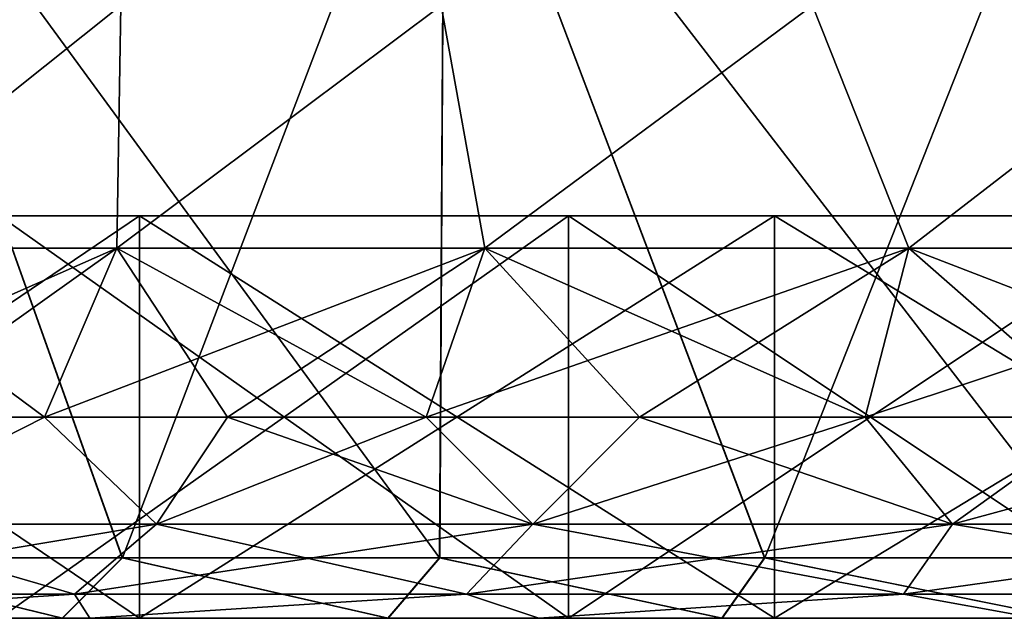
# Model space of a CAD drawing. Header units: millimetres. Extents: x -178 to 325, y 0 to 197.
# Tile 125 of 256: x 139.6 to 144.49, y 0 to 2.97. Entities that reach past the tile are written whole.
import ezdxf

# ---------------------------------------------------------------- set-up
doc = ezdxf.new("R2010")
doc.units = ezdxf.units.MM
doc.header["$LTSCALE"] = 52.148148
for name, color, linetype in [('5936', 7, 'CONTINUOUS'), ('5942', 7, 'CONTINUOUS'), ('5944', 7, 'CONTINUOUS'), ('5949', 7, 'CONTINUOUS'), ('5950', 7, 'CONTINUOUS'), ('5951', 7, 'CONTINUOUS'), ('5952', 7, 'CONTINUOUS'), ('5953', 7, 'CONTINUOUS'), ('5954', 7, 'CONTINUOUS'), ('5955', 7, 'CONTINUOUS'), ('5956', 7, 'CONTINUOUS'), ('5957', 7, 'CONTINUOUS'), ('5958', 7, 'CONTINUOUS'), ('5959', 7, 'CONTINUOUS'), ('5960', 7, 'CONTINUOUS'), ('5963', 7, 'CONTINUOUS'), ('5964', 7, 'CONTINUOUS')]:
    doc.layers.add(name, color=color, linetype=linetype)

msp = doc.modelspace()

# ---------------------------------------------------------------- linework, layer by layer
at = {"layer": '5936', "linetype": 'CONTINUOUS'}
for points in [[(137.2411, 0, 19.8537), (140.196, 0, 21.4672), (136.7416, 0, 20.5429), (137.2411, 0, 19.8537)], [(136.7416, 0, 20.5429), (140.196, 0, 21.4672), (138.2483, 0, 21.4405), (136.7416, 0, 20.5429)], [(140.196, 0, -21.4672), (137.2411, 0, -19.8537), (138.2492, 0, -21.441), (140.196, 0, -21.4672)], [(138.2483, 0, 21.4405), (140.196, 0, 21.4672), (139.812, 0, 22.2261), (138.2483, 0, 21.4405)], [(139.8129, 0, -22.2265), (140.196, 0, -21.4672), (138.2492, 0, -21.441), (139.8129, 0, -22.2265)], [(140.196, 0, 21.4672), (143.3513, 0, 22.6441), (139.812, 0, 22.2261), (140.196, 0, 21.4672)], [(139.812, 0, 22.2261), (143.3513, 0, 22.6441), (141.4304, 0, 22.899), (139.812, 0, 22.2261)], [(143.3513, 0, -22.6441), (140.196, 0, -21.4672), (139.8129, 0, -22.2265), (143.3513, 0, -22.6441)], [(141.4314, 0, -22.8993), (143.3513, 0, -22.6441), (139.8129, 0, -22.2265), (141.4314, 0, -22.8993)], [(143.3513, 0, 22.6441), (146.6413, 0, 23.3597), (141.4304, 0, 22.899), (143.3513, 0, 22.6441)], [(141.4304, 0, 22.899), (146.6413, 0, 23.3597), (143.09, 0, 23.453), (141.4304, 0, 22.899)], [(146.6413, 0, -23.3597), (143.3513, 0, -22.6441), (141.4314, 0, -22.8993), (146.6413, 0, -23.3597)], [(143.0909, 0, -23.4533), (146.6413, 0, -23.3597), (141.4314, 0, -22.8993), (143.0909, 0, -23.4533)], [(146.6413, 0, 23.3597), (150, 0, 23.6), (143.09, 0, 23.453), (146.6413, 0, 23.3597)], [(143.09, 0, 23.453), (150, 0, 23.6), (144.7868, 0, 23.8877), (143.09, 0, 23.453)], [(150, 0, -23.6), (146.6413, 0, -23.3597), (143.0909, 0, -23.4533), (150, 0, -23.6)], [(144.7877, 0, -23.888), (150, 0, -23.6), (143.0909, 0, -23.4533), (144.7877, 0, -23.888)]]:
    msp.add_3dface(points, dxfattribs=at)
at = {"layer": '5942', "linetype": 'CONTINUOUS'}
for points in [[(140.1112, 0.3, -22.6886), (138.5807, 0.3, -21.9582), (138.6134, 4.5, -21.9752), (140.1112, 0.3, -22.6886)], [(141.7117, 4.5, -23.321), (140.1112, 0.3, -22.6886), (138.6134, 4.5, -21.9752), (141.7117, 4.5, -23.321)], [(141.6879, 0.3, -23.3125), (140.1112, 0.3, -22.6886), (141.7117, 4.5, -23.321), (141.6879, 0.3, -23.3125)], [(143.3031, 0.3, -23.8268), (141.6879, 0.3, -23.3125), (141.7117, 4.5, -23.321), (143.3031, 0.3, -23.8268)], [(144.9645, 4.5, -24.2323), (143.3031, 0.3, -23.8268), (141.7117, 4.5, -23.321), (144.9645, 4.5, -24.2323)], [(144.9497, 0.3, -24.2293), (143.3031, 0.3, -23.8268), (144.9645, 4.5, -24.2323), (144.9497, 0.3, -24.2293)]]:
    msp.add_3dface(points, dxfattribs=at)
at = {"layer": '5944', "linetype": 'CONTINUOUS'}
for points in [[(138.5795, 0.3, 21.9576), (140.1099, 0.3, 22.6881), (138.6134, 4.5, 21.9752), (138.5795, 0.3, 21.9576)], [(140.1099, 0.3, 22.6881), (141.6866, 0.3, 23.312), (138.6134, 4.5, 21.9752), (140.1099, 0.3, 22.6881)], [(138.6134, 4.5, 21.9752), (141.6866, 0.3, 23.312), (141.7117, 4.5, 23.321), (138.6134, 4.5, 21.9752)], [(141.6866, 0.3, 23.312), (143.3018, 0.3, 23.8264), (141.7117, 4.5, 23.321), (141.6866, 0.3, 23.312)], [(143.3018, 0.3, 23.8264), (144.9483, 0.3, 24.229), (141.7117, 4.5, 23.321), (143.3018, 0.3, 23.8264)], [(141.7117, 4.5, 23.321), (144.9483, 0.3, 24.229), (144.9645, 4.5, 24.2323), (141.7117, 4.5, 23.321)]]:
    msp.add_3dface(points, dxfattribs=at)
at = {"layer": '5949', "linetype": 'CONTINUOUS'}
for points in [[(137.2411, 0, -19.8537), (140.196, 0, -21.4672), (137.2411, 2, -19.8537), (137.2411, 0, -19.8537)], [(137.2411, 2, -19.8537), (140.196, 0, -21.4672), (140.196, 2, -21.4672), (137.2411, 2, -19.8537)], [(140.196, 0, -21.4672), (143.3513, 0, -22.6441), (140.196, 2, -21.4672), (140.196, 0, -21.4672)], [(140.196, 2, -21.4672), (143.3513, 0, -22.6441), (143.3513, 2, -22.6441), (140.196, 2, -21.4672)], [(143.3513, 0, -22.6441), (146.6413, 0, -23.3597), (143.3513, 2, -22.6441), (143.3513, 0, -22.6441)], [(143.3513, 2, -22.6441), (146.6413, 0, -23.3597), (146.6413, 2, -23.3597), (143.3513, 2, -22.6441)]]:
    msp.add_3dface(points, dxfattribs=at)
at = {"layer": '5950', "linetype": 'CONTINUOUS'}
for points in [[(139.5002, 2, 18.1866), (142.3276, 2, 19.5482), (134.5451, 2, 17.8355), (139.5002, 2, 18.1866)], [(134.5451, 2, 17.8355), (142.3276, 2, 19.5482), (137.2411, 2, 19.8537), (134.5451, 2, 17.8355)], [(137.2411, 2, -19.8537), (140.196, 2, -21.4672), (145.3273, 2, -20.4735), (137.2411, 2, -19.8537)], [(139.5002, 2, -18.1866), (137.2411, 2, -19.8537), (142.3276, 2, -19.5482), (139.5002, 2, -18.1866)], [(142.3276, 2, -19.5482), (137.2411, 2, -19.8537), (145.3273, 2, -20.4735), (142.3276, 2, -19.5482)], [(145.3273, 2, 20.4735), (148.4304, 2, 20.9412), (137.2411, 2, 19.8537), (145.3273, 2, 20.4735)], [(137.2411, 2, 19.8537), (148.4304, 2, 20.9412), (140.196, 2, 21.4672), (137.2411, 2, 19.8537)], [(142.3276, 2, 19.5482), (145.3273, 2, 20.4735), (137.2411, 2, 19.8537), (142.3276, 2, 19.5482)], [(140.196, 2, -21.4672), (143.3513, 2, -22.6441), (159.804, 2, -21.4672), (140.196, 2, -21.4672)], [(140.196, 2, -21.4672), (159.804, 2, -21.4672), (151.5696, 2, -20.9412), (140.196, 2, -21.4672)], [(145.3273, 2, -20.4735), (140.196, 2, -21.4672), (148.4304, 2, -20.9412), (145.3273, 2, -20.4735)], [(148.4304, 2, -20.9412), (140.196, 2, -21.4672), (151.5696, 2, -20.9412), (148.4304, 2, -20.9412)], [(140.196, 2, 21.4672), (148.4304, 2, 20.9412), (159.804, 2, 21.4672), (140.196, 2, 21.4672)], [(143.3513, 2, 22.6441), (140.196, 2, 21.4672), (156.6487, 2, 22.6441), (143.3513, 2, 22.6441)], [(156.6487, 2, 22.6441), (140.196, 2, 21.4672), (159.804, 2, 21.4672), (156.6487, 2, 22.6441)], [(143.3513, 2, -22.6441), (146.6413, 2, -23.3597), (156.6487, 2, -22.6441), (143.3513, 2, -22.6441)], [(143.3513, 2, -22.6441), (156.6487, 2, -22.6441), (159.804, 2, -21.4672), (143.3513, 2, -22.6441)], [(146.6413, 2, 23.3597), (143.3513, 2, 22.6441), (153.3587, 2, 23.3597), (146.6413, 2, 23.3597)], [(153.3587, 2, 23.3597), (143.3513, 2, 22.6441), (156.6487, 2, 22.6441), (153.3587, 2, 23.3597)]]:
    msp.add_3dface(points, dxfattribs=at)
at = {"layer": '5951', "linetype": 'CONTINUOUS'}
for points in [[(139.5002, 2, -18.1866), (142.3276, 2, -19.5482), (139.5002, 0, -18.1866), (139.5002, 2, -18.1866)], [(139.5002, 0, -18.1866), (142.3276, 2, -19.5482), (142.3276, 0, -19.5482), (139.5002, 0, -18.1866)], [(142.3276, 2, -19.5482), (145.3273, 2, -20.4735), (142.3276, 0, -19.5482), (142.3276, 2, -19.5482)], [(142.3276, 0, -19.5482), (145.3273, 2, -20.4735), (145.3273, 0, -20.4735), (142.3276, 0, -19.5482)]]:
    msp.add_3dface(points, dxfattribs=at)
at = {"layer": '5952', "linetype": 'CONTINUOUS'}
for points in [[(132.6489, 0, -11.8295), (134.6061, 0, -14.2837), (139.9485, 0, -11.9781), (132.6489, 0, -11.8295)], [(138.021, 0, -10.0502), (132.6489, 0, -11.8295), (139.9485, 0, -11.9781), (138.021, 0, -10.0502)], [(134.6061, 0, 14.2837), (132.6489, 0, 11.8295), (142.1807, 0, 13.5413), (134.6061, 0, 14.2837)], [(142.1807, 0, 13.5413), (132.6489, 0, 11.8295), (139.9485, 0, 11.9781), (142.1807, 0, 13.5413)], [(139.9485, 0, 11.9781), (132.6489, 0, 11.8295), (138.021, 0, 10.0502), (139.9485, 0, 11.9781)], [(134.6061, 0, -14.2837), (136.9065, 0, -16.4183), (144.6505, 0, -14.6932), (134.6061, 0, -14.2837)], [(139.9485, 0, -11.9781), (134.6061, 0, -14.2837), (142.1807, 0, -13.5413), (139.9485, 0, -11.9781)], [(142.1807, 0, -13.5413), (134.6061, 0, -14.2837), (144.6505, 0, -14.6932), (142.1807, 0, -13.5413)], [(136.9065, 0, 16.4183), (134.6061, 0, 14.2837), (147.2838, 0, 15.3989), (136.9065, 0, 16.4183)], [(147.2838, 0, 15.3989), (134.6061, 0, 14.2837), (144.6505, 0, 14.6932), (147.2838, 0, 15.3989)], [(144.6505, 0, 14.6932), (134.6061, 0, 14.2837), (142.1807, 0, 13.5413), (144.6505, 0, 14.6932)], [(136.9065, 0, -16.4183), (139.5002, 0, -18.1866), (163.0935, 0, -16.4183), (136.9065, 0, -16.4183)], [(136.9065, 0, -16.4183), (163.0935, 0, -16.4183), (150, 0, -15.6366), (136.9065, 0, -16.4183)], [(144.6505, 0, -14.6932), (136.9065, 0, -16.4183), (147.2838, 0, -15.3989), (144.6505, 0, -14.6932)], [(147.2838, 0, -15.3989), (136.9065, 0, -16.4183), (150, 0, -15.6366), (147.2838, 0, -15.3989)], [(139.5002, 0, 18.1866), (136.9065, 0, 16.4183), (160.4998, 0, 18.1866), (139.5002, 0, 18.1866)], [(160.4998, 0, 18.1866), (136.9065, 0, 16.4183), (163.0935, 0, 16.4183), (160.4998, 0, 18.1866)], [(163.0935, 0, 16.4183), (136.9065, 0, 16.4183), (150, 0, 15.6366), (163.0935, 0, 16.4183)], [(150, 0, 15.6366), (136.9065, 0, 16.4183), (147.2838, 0, 15.3989), (150, 0, 15.6366)], [(139.5002, 0, -18.1866), (142.3276, 0, -19.5482), (160.4998, 0, -18.1866), (139.5002, 0, -18.1866)], [(139.5002, 0, -18.1866), (160.4998, 0, -18.1866), (163.0935, 0, -16.4183), (139.5002, 0, -18.1866)], [(142.3276, 0, 19.5482), (139.5002, 0, 18.1866), (157.6724, 0, 19.5482), (142.3276, 0, 19.5482)], [(157.6724, 0, 19.5482), (139.5002, 0, 18.1866), (160.4998, 0, 18.1866), (157.6724, 0, 19.5482)], [(142.3276, 0, -19.5482), (145.3273, 0, -20.4735), (157.6724, 0, -19.5482), (142.3276, 0, -19.5482)], [(142.3276, 0, -19.5482), (157.6724, 0, -19.5482), (160.4998, 0, -18.1866), (142.3276, 0, -19.5482)], [(145.3273, 0, 20.4735), (142.3276, 0, 19.5482), (154.6727, 0, 20.4735), (145.3273, 0, 20.4735)], [(154.6727, 0, 20.4735), (142.3276, 0, 19.5482), (157.6724, 0, 19.5482), (154.6727, 0, 20.4735)]]:
    msp.add_3dface(points, dxfattribs=at)
at = {"layer": '5953', "linetype": 'CONTINUOUS'}
for points in [[(140.196, 0, 21.4672), (137.2411, 0, 19.8537), (140.196, 2, 21.4672), (140.196, 0, 21.4672)], [(137.2411, 0, 19.8537), (137.2411, 2, 19.8537), (140.196, 2, 21.4672), (137.2411, 0, 19.8537)], [(143.3513, 0, 22.6441), (140.196, 0, 21.4672), (143.3513, 2, 22.6441), (143.3513, 0, 22.6441)], [(140.196, 0, 21.4672), (140.196, 2, 21.4672), (143.3513, 2, 22.6441), (140.196, 0, 21.4672)], [(146.6413, 0, 23.3597), (143.3513, 0, 22.6441), (146.6413, 2, 23.3597), (146.6413, 0, 23.3597)], [(143.3513, 0, 22.6441), (143.3513, 2, 22.6441), (146.6413, 2, 23.3597), (143.3513, 0, 22.6441)]]:
    msp.add_3dface(points, dxfattribs=at)
at = {"layer": '5954', "linetype": 'CONTINUOUS'}
for points in [[(142.3276, 2, 19.5482), (139.5002, 2, 18.1866), (142.3276, 0, 19.5482), (142.3276, 2, 19.5482)], [(139.5002, 2, 18.1866), (139.5002, 0, 18.1866), (142.3276, 0, 19.5482), (139.5002, 2, 18.1866)], [(145.3273, 2, 20.4735), (142.3276, 2, 19.5482), (145.3273, 0, 20.4735), (145.3273, 2, 20.4735)], [(142.3276, 2, 19.5482), (142.3276, 0, 19.5482), (145.3273, 0, 20.4735), (142.3276, 2, 19.5482)]]:
    msp.add_3dface(points, dxfattribs=at)
at = {"layer": '5955', "linetype": 'CONTINUOUS'}
for points in [[(140.0826, 1.8397, -9.0409), (138.5902, 1.8397, -7.0646), (139.7243, 1, -9.3675), (140.0826, 1.8397, -9.0409)], [(139.7243, 1, -9.3675), (138.5902, 1.8397, -7.0646), (138.9038, 1, -8.3794), (139.7243, 1, -9.3675)], [(140.6325, 1, -10.2757), (140.0826, 1.8397, -9.0409), (139.7243, 1, -9.3675), (140.6325, 1, -10.2757)], [(141.9127, 1.8397, -10.7093), (140.0826, 1.8397, -9.0409), (141.6205, 1, -11.0962), (141.9127, 1.8397, -10.7093)], [(141.6205, 1, -11.0962), (140.0826, 1.8397, -9.0409), (140.6325, 1, -10.2757), (141.6205, 1, -11.0962)], [(142.6801, 1, -11.822), (141.9127, 1.8397, -10.7093), (141.6205, 1, -11.0962), (142.6801, 1, -11.822)], [(144.0182, 1.8397, -12.013), (141.9127, 1.8397, -10.7093), (143.8021, 1, -12.447), (144.0182, 1.8397, -12.013)], [(143.8021, 1, -12.447), (141.9127, 1.8397, -10.7093), (142.6801, 1, -11.822), (143.8021, 1, -12.447)], [(144.977, 1, -12.9657), (144.0182, 1.8397, -12.013), (143.8021, 1, -12.447), (144.977, 1, -12.9657)], [(146.3275, 1.8397, -12.9076), (144.0182, 1.8397, -12.013), (146.1948, 1, -13.3739), (146.3275, 1.8397, -12.9076)], [(146.1948, 1, -13.3739), (144.0182, 1.8397, -12.013), (144.977, 1, -12.9657), (146.1948, 1, -13.3739)]]:
    msp.add_3dface(points, dxfattribs=at)
at = {"layer": '5956', "linetype": 'CONTINUOUS'}
for points in [[(138.5902, 1.8397, 7.0646), (140.0826, 1.8397, 9.0409), (138.178, 1, 7.3199), (138.5902, 1.8397, 7.0646)], [(138.178, 1, 7.3199), (140.0826, 1.8397, 9.0409), (138.9038, 1, 8.3794), (138.178, 1, 7.3199)], [(138.9038, 1, 8.3794), (140.0826, 1.8397, 9.0409), (139.7243, 1, 9.3675), (138.9038, 1, 8.3794)], [(140.0826, 1.8397, 9.0409), (141.9127, 1.8397, 10.7093), (139.7243, 1, 9.3675), (140.0826, 1.8397, 9.0409)], [(139.7243, 1, 9.3675), (141.9127, 1.8397, 10.7093), (140.6325, 1, 10.2757), (139.7243, 1, 9.3675)], [(140.6325, 1, 10.2757), (141.9127, 1.8397, 10.7093), (141.6205, 1, 11.0962), (140.6325, 1, 10.2757)], [(141.9127, 1.8397, 10.7093), (144.0182, 1.8397, 12.013), (141.6205, 1, 11.0962), (141.9127, 1.8397, 10.7093)], [(141.6205, 1, 11.0962), (144.0182, 1.8397, 12.013), (142.6801, 1, 11.822), (141.6205, 1, 11.0962)], [(142.6801, 1, 11.822), (144.0182, 1.8397, 12.013), (143.8021, 1, 12.447), (142.6801, 1, 11.822)], [(144.0182, 1.8397, 12.013), (146.3275, 1.8397, 12.9076), (143.8021, 1, 12.447), (144.0182, 1.8397, 12.013)], [(143.8021, 1, 12.447), (146.3275, 1.8397, 12.9076), (144.977, 1, 12.9657), (143.8021, 1, 12.447)]]:
    msp.add_3dface(points, dxfattribs=at)
at = {"layer": '5957', "linetype": 'CONTINUOUS'}
for points in [[(138.5902, 1.8397, -7.0646), (140.0826, 1.8397, -9.0409), (140.1024, 3.0457, -8.3051), (138.5902, 1.8397, -7.0646)], [(138.5902, 1.8397, -7.0646), (140.1024, 3.0457, -8.3051), (138.8106, 3.0457, -6.4602), (138.5902, 1.8397, -7.0646)], [(140.0826, 1.8397, -9.0409), (141.9127, 1.8397, -10.7093), (141.6949, 3.0457, -9.8976), (140.0826, 1.8397, -9.0409)], [(140.0826, 1.8397, -9.0409), (141.6949, 3.0457, -9.8976), (140.1024, 3.0457, -8.3051), (140.0826, 1.8397, -9.0409)], [(141.9127, 1.8397, -10.7093), (143.5398, 3.0457, -11.1894), (141.6949, 3.0457, -9.8976), (141.9127, 1.8397, -10.7093)], [(141.9127, 1.8397, -10.7093), (144.0182, 1.8397, -12.013), (143.5398, 3.0457, -11.1894), (141.9127, 1.8397, -10.7093)], [(144.0182, 1.8397, -12.013), (145.581, 3.0457, -12.1412), (143.5398, 3.0457, -11.1894), (144.0182, 1.8397, -12.013)], [(144.0182, 1.8397, -12.013), (146.3275, 1.8397, -12.9076), (145.581, 3.0457, -12.1412), (144.0182, 1.8397, -12.013)]]:
    msp.add_3dface(points, dxfattribs=at)
at = {"layer": '5958', "linetype": 'CONTINUOUS'}
for points in [[(140.0826, 1.8397, 9.0409), (138.5902, 1.8397, 7.0646), (140.1024, 3.0457, 8.3051), (140.0826, 1.8397, 9.0409)], [(138.5902, 1.8397, 7.0646), (138.8106, 3.0457, 6.4602), (140.1024, 3.0457, 8.3051), (138.5902, 1.8397, 7.0646)], [(141.9127, 1.8397, 10.7093), (140.0826, 1.8397, 9.0409), (141.6949, 3.0457, 9.8976), (141.9127, 1.8397, 10.7093)], [(140.0826, 1.8397, 9.0409), (140.1024, 3.0457, 8.3051), (141.6949, 3.0457, 9.8976), (140.0826, 1.8397, 9.0409)], [(141.9127, 1.8397, 10.7093), (141.6949, 3.0457, 9.8976), (143.5398, 3.0457, 11.1894), (141.9127, 1.8397, 10.7093)], [(144.0182, 1.8397, 12.013), (141.9127, 1.8397, 10.7093), (143.5398, 3.0457, 11.1894), (144.0182, 1.8397, 12.013)], [(144.0182, 1.8397, 12.013), (143.5398, 3.0457, 11.1894), (145.581, 3.0457, 12.1412), (144.0182, 1.8397, 12.013)], [(146.3275, 1.8397, 12.9076), (144.0182, 1.8397, 12.013), (145.581, 3.0457, 12.1412), (146.3275, 1.8397, 12.9076)]]:
    msp.add_3dface(points, dxfattribs=at)
at = {"layer": '5959', "linetype": 'CONTINUOUS'}
for points in [[(139.7243, 1, -9.3675), (138.9038, 1, -8.3794), (138.6749, 0.4679, -8.8147), (139.7243, 1, -9.3675)], [(140.2802, 0.4679, -10.5585), (139.7243, 1, -9.3675), (138.6749, 0.4679, -8.8147), (140.2802, 0.4679, -10.5585)], [(140.6325, 1, -10.2757), (139.7243, 1, -9.3675), (140.2802, 0.4679, -10.5585), (140.6325, 1, -10.2757)], [(142.1507, 0.4679, -12.0143), (140.6325, 1, -10.2757), (140.2802, 0.4679, -10.5585), (142.1507, 0.4679, -12.0143)], [(141.6205, 1, -11.0962), (140.6325, 1, -10.2757), (142.1507, 0.4679, -12.0143), (141.6205, 1, -11.0962)], [(142.6801, 1, -11.822), (141.6205, 1, -11.0962), (142.1507, 0.4679, -12.0143), (142.6801, 1, -11.822)], [(144.2352, 0.4679, -13.1424), (142.6801, 1, -11.822), (142.1507, 0.4679, -12.0143), (144.2352, 0.4679, -13.1424)], [(143.8021, 1, -12.447), (142.6801, 1, -11.822), (144.2352, 0.4679, -13.1424), (143.8021, 1, -12.447)], [(144.977, 1, -12.9657), (143.8021, 1, -12.447), (144.2352, 0.4679, -13.1424), (144.977, 1, -12.9657)], [(146.477, 0.4679, -13.912), (144.977, 1, -12.9657), (144.2352, 0.4679, -13.1424), (146.477, 0.4679, -13.912)], [(139.8724, 0.1204, -11.0015), (138.6749, 0.4679, -8.8147), (138.1997, 0.1204, -9.1845), (139.8724, 0.1204, -11.0015)], [(140.2802, 0.4679, -10.5585), (138.6749, 0.4679, -8.8147), (139.8724, 0.1204, -11.0015), (140.2802, 0.4679, -10.5585)], [(141.8213, 0.1204, -12.5185), (140.2802, 0.4679, -10.5585), (139.8724, 0.1204, -11.0015), (141.8213, 0.1204, -12.5185)], [(142.1507, 0.4679, -12.0143), (140.2802, 0.4679, -10.5585), (141.8213, 0.1204, -12.5185), (142.1507, 0.4679, -12.0143)], [(143.9933, 0.1204, -13.6939), (142.1507, 0.4679, -12.0143), (141.8213, 0.1204, -12.5185), (143.9933, 0.1204, -13.6939)], [(144.2352, 0.4679, -13.1424), (142.1507, 0.4679, -12.0143), (143.9933, 0.1204, -13.6939), (144.2352, 0.4679, -13.1424)], [(146.3292, 0.1204, -14.4958), (144.2352, 0.4679, -13.1424), (143.9933, 0.1204, -13.6939), (146.3292, 0.1204, -14.4958)], [(146.477, 0.4679, -13.912), (144.2352, 0.4679, -13.1424), (146.3292, 0.1204, -14.4958), (146.477, 0.4679, -13.912)], [(138.021, 0, -10.0502), (139.9485, 0, -11.9781), (139.8724, 0.1204, -11.0015), (138.021, 0, -10.0502)], [(138.021, 0, -10.0502), (139.8724, 0.1204, -11.0015), (138.1997, 0.1204, -9.1845), (138.021, 0, -10.0502)], [(139.9485, 0, -11.9781), (141.8213, 0.1204, -12.5185), (139.8724, 0.1204, -11.0015), (139.9485, 0, -11.9781)], [(139.9485, 0, -11.9781), (142.1807, 0, -13.5413), (141.8213, 0.1204, -12.5185), (139.9485, 0, -11.9781)], [(142.1807, 0, -13.5413), (143.9933, 0.1204, -13.6939), (141.8213, 0.1204, -12.5185), (142.1807, 0, -13.5413)], [(142.1807, 0, -13.5413), (144.6505, 0, -14.6932), (143.9933, 0.1204, -13.6939), (142.1807, 0, -13.5413)], [(144.6505, 0, -14.6932), (146.3292, 0.1204, -14.4958), (143.9933, 0.1204, -13.6939), (144.6505, 0, -14.6932)]]:
    msp.add_3dface(points, dxfattribs=at)
at = {"layer": '5960', "linetype": 'CONTINUOUS'}
for points in [[(138.9038, 1, 8.3794), (139.7243, 1, 9.3675), (138.6749, 0.4679, 8.8147), (138.9038, 1, 8.3794)], [(138.6749, 0.4679, 8.8147), (139.7243, 1, 9.3675), (140.2802, 0.4679, 10.5585), (138.6749, 0.4679, 8.8147)], [(139.7243, 1, 9.3675), (140.6325, 1, 10.2757), (140.2802, 0.4679, 10.5585), (139.7243, 1, 9.3675)], [(140.6325, 1, 10.2757), (141.6205, 1, 11.0962), (140.2802, 0.4679, 10.5585), (140.6325, 1, 10.2757)], [(140.2802, 0.4679, 10.5585), (141.6205, 1, 11.0962), (142.1507, 0.4679, 12.0143), (140.2802, 0.4679, 10.5585)], [(141.6205, 1, 11.0962), (142.6801, 1, 11.822), (142.1507, 0.4679, 12.0143), (141.6205, 1, 11.0962)], [(142.6801, 1, 11.822), (143.8021, 1, 12.447), (142.1507, 0.4679, 12.0143), (142.6801, 1, 11.822)], [(142.1507, 0.4679, 12.0143), (143.8021, 1, 12.447), (144.2352, 0.4679, 13.1424), (142.1507, 0.4679, 12.0143)], [(143.8021, 1, 12.447), (144.977, 1, 12.9657), (144.2352, 0.4679, 13.1424), (143.8021, 1, 12.447)], [(144.977, 1, 12.9657), (146.1948, 1, 13.3739), (144.2352, 0.4679, 13.1424), (144.977, 1, 12.9657)], [(144.2352, 0.4679, 13.1424), (146.1948, 1, 13.3739), (146.477, 0.4679, 13.912), (144.2352, 0.4679, 13.1424)], [(138.6749, 0.4679, 8.8147), (140.2802, 0.4679, 10.5585), (138.1997, 0.1204, 9.1845), (138.6749, 0.4679, 8.8147)], [(138.1997, 0.1204, 9.1845), (140.2802, 0.4679, 10.5585), (139.8724, 0.1204, 11.0015), (138.1997, 0.1204, 9.1845)], [(140.2802, 0.4679, 10.5585), (142.1507, 0.4679, 12.0143), (139.8724, 0.1204, 11.0015), (140.2802, 0.4679, 10.5585)], [(139.8724, 0.1204, 11.0015), (142.1507, 0.4679, 12.0143), (141.8213, 0.1204, 12.5185), (139.8724, 0.1204, 11.0015)], [(142.1507, 0.4679, 12.0143), (144.2352, 0.4679, 13.1424), (141.8213, 0.1204, 12.5185), (142.1507, 0.4679, 12.0143)], [(141.8213, 0.1204, 12.5185), (144.2352, 0.4679, 13.1424), (143.9933, 0.1204, 13.6939), (141.8213, 0.1204, 12.5185)], [(144.2352, 0.4679, 13.1424), (146.477, 0.4679, 13.912), (143.9933, 0.1204, 13.6939), (144.2352, 0.4679, 13.1424)], [(143.9933, 0.1204, 13.6939), (146.477, 0.4679, 13.912), (146.3292, 0.1204, 14.4958), (143.9933, 0.1204, 13.6939)], [(139.9485, 0, 11.9781), (138.021, 0, 10.0502), (139.8724, 0.1204, 11.0015), (139.9485, 0, 11.9781)], [(138.021, 0, 10.0502), (138.1997, 0.1204, 9.1845), (139.8724, 0.1204, 11.0015), (138.021, 0, 10.0502)], [(139.9485, 0, 11.9781), (139.8724, 0.1204, 11.0015), (141.8213, 0.1204, 12.5185), (139.9485, 0, 11.9781)], [(142.1807, 0, 13.5413), (139.9485, 0, 11.9781), (141.8213, 0.1204, 12.5185), (142.1807, 0, 13.5413)], [(142.1807, 0, 13.5413), (141.8213, 0.1204, 12.5185), (143.9933, 0.1204, 13.6939), (142.1807, 0, 13.5413)], [(144.6505, 0, 14.6932), (142.1807, 0, 13.5413), (143.9933, 0.1204, 13.6939), (144.6505, 0, 14.6932)], [(144.6505, 0, 14.6932), (143.9933, 0.1204, 13.6939), (146.3292, 0.1204, 14.4958), (144.6505, 0, 14.6932)]]:
    msp.add_3dface(points, dxfattribs=at)
at = {"layer": '5963', "linetype": 'CONTINUOUS'}
for points in [[(139.8129, 0, -22.2265), (138.2492, 0, -21.441), (138.5807, 0.3, -21.9582), (139.8129, 0, -22.2265)], [(139.8129, 0, -22.2265), (138.5807, 0.3, -21.9582), (140.1112, 0.3, -22.6886), (139.8129, 0, -22.2265)], [(141.4314, 0, -22.8993), (139.8129, 0, -22.2265), (140.1112, 0.3, -22.6886), (141.4314, 0, -22.8993)], [(141.4314, 0, -22.8993), (140.1112, 0.3, -22.6886), (141.6879, 0.3, -23.3125), (141.4314, 0, -22.8993)], [(143.0909, 0, -23.4533), (141.4314, 0, -22.8993), (141.6879, 0.3, -23.3125), (143.0909, 0, -23.4533)], [(143.0909, 0, -23.4533), (141.6879, 0.3, -23.3125), (143.3031, 0.3, -23.8268), (143.0909, 0, -23.4533)], [(144.7877, 0, -23.888), (143.0909, 0, -23.4533), (143.3031, 0.3, -23.8268), (144.7877, 0, -23.888)], [(144.7877, 0, -23.888), (143.3031, 0.3, -23.8268), (144.9497, 0.3, -24.2293), (144.7877, 0, -23.888)]]:
    msp.add_3dface(points, dxfattribs=at)
at = {"layer": '5964', "linetype": 'CONTINUOUS'}
for points in [[(138.2483, 0, 21.4405), (139.812, 0, 22.2261), (138.5795, 0.3, 21.9576), (138.2483, 0, 21.4405)], [(139.812, 0, 22.2261), (140.1099, 0.3, 22.6881), (138.5795, 0.3, 21.9576), (139.812, 0, 22.2261)], [(139.812, 0, 22.2261), (141.4304, 0, 22.899), (140.1099, 0.3, 22.6881), (139.812, 0, 22.2261)], [(141.4304, 0, 22.899), (141.6866, 0.3, 23.312), (140.1099, 0.3, 22.6881), (141.4304, 0, 22.899)], [(141.4304, 0, 22.899), (143.09, 0, 23.453), (141.6866, 0.3, 23.312), (141.4304, 0, 22.899)], [(143.09, 0, 23.453), (143.3018, 0.3, 23.8264), (141.6866, 0.3, 23.312), (143.09, 0, 23.453)], [(143.09, 0, 23.453), (144.7868, 0, 23.8877), (143.3018, 0.3, 23.8264), (143.09, 0, 23.453)], [(144.7868, 0, 23.8877), (144.9483, 0.3, 24.229), (143.3018, 0.3, 23.8264), (144.7868, 0, 23.8877)]]:
    msp.add_3dface(points, dxfattribs=at)

doc.saveas('drawing.dxf')
